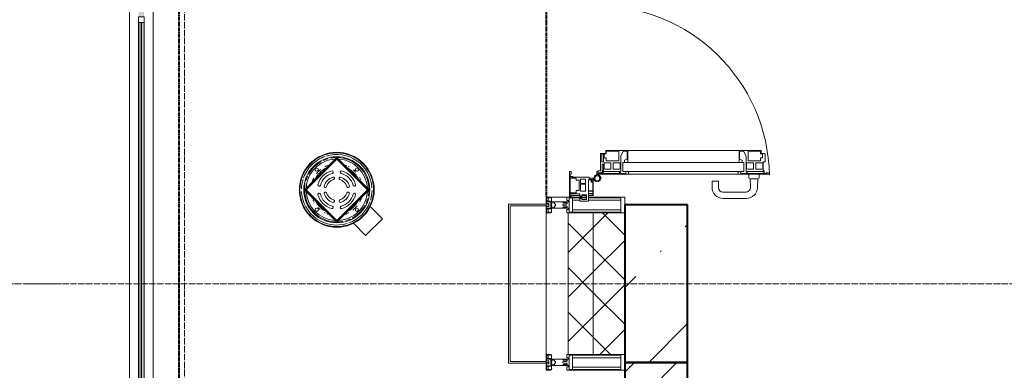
# Model space of a CAD drawing. Header units: millimetres. Extents: x -816133 to 919604, y 87941 to 147341.
# Tile 59 of 201: x -49377 to -46245, y 131199 to 132313. Entities that reach past the tile are written whole.
import ezdxf

# ---------------------------------------------------------------- set-up
doc = ezdxf.new("R2010")
doc.units = ezdxf.units.MM
for name, pattern in [('ADSK_Линия сетки', [25, 20, -2.5, 0, -2.5]), ('Линия сетки', [25, 20, -2.5, 0, -2.5]), ('Штрих_3_1_5_', [4.5, 3, -1.5]), ('Штриховая_ш3 п1_5', [4.5, 3, -1.5])]:
    doc.linetypes.add(name, pattern=pattern)
for name, color, linetype, lineweight in [('A-010-D_DIM', 7, 'Continuous', 9), ('A-200-M_WALL', 7, 'Continuous', 18), ('A-200-M_WALL_EXT', 7, 'Continuous', 18), ('A-200-M_WALL_INT', 7, 'Continuous', 18), ('A-200-M_WALL_PAT', 7, 'Continuous', 40), ('A-214-M_CURT_WALL', 7, 'Continuous', 18), ('A-215-M_CURT_PANEL', 7, 'Continuous', 18), ('A-280-M_COLUMN', 7, 'Continuous', 18), ('A-325-M_DOOR', 7, 'Continuous', 18), ('M-520-M_DRAINAGE_FW', 7, 'Continuous', 18), ('M-590-M_PIPEWORK', 7, 'Continuous', 18), ('Z-030-M_GRID', 7, 'Continuous', 9), ('Z-060-M_DETAIL', 7, 'Continuous', 18), ('Балясины', 7, 'Continuous', 30), ('Ограждение', 7, 'Continuous', 5), ('Поручни', 252, 'Continuous', 5), ('СС-011-ПОЖ-СИГНАЛИЗАЦИЯ', 1, 'Continuous', 30)]:
    doc.layers.add(name, color=color, linetype=linetype, lineweight=lineweight)
doc.layers.add('A-010-M_ROOM_SEPARATION', color=4, linetype='Штриховая_ш3 п1_5', lineweight=40, true_color=0x00ffff)

# ---------------------------------------------------------------- blocks, each defined once
blk = doc.blocks.new('Ограждение - 18Lx18W-7431883-К4_L10_35_100_')
at = {"layer": 'Балясины', "color": 253, "lineweight": 5, "true_color": 0xaaaaaa}
for p, q in [((9, 9), (-9, 9)), ((-9, 9), (-9, -9)), ((9, -9), (9, 9)), ((-9, -9), (9, -9))]:
    blk.add_line(p, q, dxfattribs=at)
blk = doc.blocks.new('10эт')
at = {"layer": 'Ограждение', "lineweight": 5}
h = blk.add_hatch(color=9, dxfattribs=at)
h.paths.add_polyline_path([(311305.7, 129909.1), (311313.7, 129909.1), (311313.7, 131180.7), (311305.7, 131180.7), (311305.7, 129996.5)])
h.paths.add_polyline_path([(311313.7, 131198.7), (311313.7, 132461.4), (311305.7, 132461.4), (311305.7, 131198.7)])
h.paths.add_polyline_path([(311313.7, 132479.4), (311313.7, 133751.1), (311305.7, 133751.1), (311305.7, 132479.4)])
h = blk.add_hatch(color=9, dxfattribs=at)
h.paths.add_polyline_path([(311314.7, 129909.1), (311322.7, 129909.1), (311322.7, 131180.7), (311314.7, 131180.7), (311314.7, 129996.5)])
h.paths.add_polyline_path([(311322.7, 131198.7), (311322.7, 132461.4), (311314.7, 132461.4), (311314.7, 131198.7)])
h.paths.add_polyline_path([(311322.7, 132479.4), (311322.7, 133751.1), (311314.7, 133751.1), (311314.7, 132479.4)])
at = {"layer": 'A-010-D_DIM', "color": 9, "lineweight": 20}
blk.add_line((310956.3, 130351.1), (311056.3, 130351.1), dxfattribs=at)
blk.add_line((310956.3, 130351.1), (311056.3, 130351.1), dxfattribs=at)
at = {"layer": 'A-010-M_ROOM_SEPARATION', "color": 9, "linetype": 'Штрих_3_1_5_'}
for p, q in [((311434.2, 129946.1), (311434.2, 136868.6)), ((312601.7, 131841.1), (312601.7, 130626.1))]:
    blk.add_line(p, q, dxfattribs=at)
at = {"layer": 'A-200-M_WALL', "color": 9, "lineweight": 9}
for p, q in [((312671.7, 130576.1), (312671.7, 130126.1)), ((312851.7, 130576.1), (312671.7, 130576.1)), ((312751.7, 130126.1), (312751.7, 130576.1)), ((312851.7, 130126.1), (312851.7, 130576.1)), ((312671.7, 130126.1), (312851.7, 130126.1))]:
    blk.add_line(p, q, dxfattribs=at)
at = {"layer": 'A-200-M_WALL_EXT', "color": 9, "lineweight": 40}
for p, q in [((313051.5, 130601.1), (312851.5, 130601.1)), ((312851.5, 130601.1), (312851.5, 130101.1)), ((313051.5, 130101.1), (313051.5, 130601.1)), ((312851.5, 130101.1), (313051.5, 130101.1))]:
    blk.add_line(p, q, dxfattribs=at)
at = {"layer": 'A-200-M_WALL_INT', "color": 9, "lineweight": 40}
for p, q in [((312851.5, 130101.1), (312851.5, 129731.1)), ((313051.5, 130101.1), (312851.5, 130101.1)), ((313051.5, 129731.1), (313051.5, 130101.1))]:
    blk.add_line(p, q, dxfattribs=at)
at = {"layer": 'A-200-M_WALL_PAT', "color": 9, "linetype": 'Continuous', "lineweight": 5}
for p, q in [((312751.7, 130530.1), (312797.7, 130576.1)), ((312851.7, 130505), (312780.7, 130576.1)), ((312751.7, 130463.6), (312671.7, 130543.6)), ((312671.7, 130450.1), (312751.7, 130530.1)), ((312751.7, 130388.6), (312851.7, 130488.6)), ((312851.7, 130363.6), (312751.7, 130463.6)), ((312751.7, 130322.2), (312671.7, 130402.2)), ((312671.7, 130308.6), (312751.7, 130388.6)), ((312751.7, 130247.2), (312851.7, 130347.2)), ((312851.7, 130222.2), (312751.7, 130322.2)), ((312751.7, 130180.8), (312671.7, 130260.8)), ((312671.7, 130167.2), (312751.7, 130247.2)), ((312772, 130126.1), (312851.7, 130205.8)), ((312806.4, 130126.1), (312751.7, 130180.8))]:
    blk.add_line(p, q, dxfattribs=at)
at = {"layer": 'A-200-M_WALL_PAT', "color": 9, "linetype": 'Continuous', "lineweight": 9}
for p, q in [((313044.2, 130531.6), (313051.5, 130538.9)), ((312965.6, 130453), (312968, 130455.4)), ((312851.5, 130338.9), (312887, 130374.4)), ((312928, 130101.1), (313051.5, 130224.6)), ((312851.5, 129934.7), (313017.8, 130101.1)), ((312851.5, 130069.5), (312883.1, 130101.1)), ((312866.4, 130088.3), (312868.9, 130086))]:
    blk.add_line(p, q, dxfattribs=at)
at = {"layer": 'A-214-M_CURT_WALL', "color": 9, "lineweight": 5}
for p, q in [((312601.7, 130626.1), (312711.8, 130626.1)), ((312601.7, 130603.6), (312601.7, 130626.1)), ((312715.1, 130626.1), (312730.1, 130626.1)), ((312736.8, 130626.1), (312851.7, 130626.1)), ((312851.7, 130601.1), (312851.7, 130626.1)), ((312601.7, 130103.6), (312601.7, 130598.6)), ((312601.7, 130076.1), (312601.7, 130098.6))]:
    blk.add_line(p, q, dxfattribs=at)
at = {"layer": 'A-215-M_CURT_PANEL', "color": 9, "lineweight": 5}
for p, q in [((312681.2, 130707.1), (312676.2, 130707.1)), ((312676.2, 130707.1), (312676.2, 130628.1)), ((312678.2, 130692.1), (312678.2, 130698.5)), ((312678.2, 130698.5), (312681.2, 130698.5)), ((312681.2, 130698.5), (312681.2, 130707.1)), ((312697.2, 130686.1), (312677.9, 130686.1)), ((312678, 130639.9), (312678, 130690.4)), ((312678, 130690.4), (312684.8, 130690.4)), ((312686.5, 130692.1), (312678.2, 130692.1)), ((312684.8, 130690.4), (312684.8, 130687.4)), ((312684.8, 130687.4), (312689.9, 130687.4)), ((312686.5, 130689.1), (312686.5, 130692.1)), ((312738.2, 130689.1), (312686.5, 130689.1)), ((312689.9, 130687.4), (312690.7, 130686.6)), ((312690.7, 130686.6), (312697.2, 130686.6)), ((312697.2, 130686.6), (312697.2, 130680.3)), ((312697.2, 130680.3), (312706.7, 130680.3)), ((312706.7, 130680.3), (312706.7, 130647)), ((312710.5, 130669.3), (312710.5, 130683.6)), ((312710.5, 130683.6), (312726.7, 130683.6)), ((312726.7, 130669.3), (312710.5, 130669.3)), ((312710.5, 130644.5), (312710.5, 130667.1)), ((312710.5, 130667.1), (312726.7, 130667.1)), ((312726.7, 130683.6), (312726.7, 130669.3)), ((312726.7, 130667.1), (312726.7, 130644.5)), ((312735.9, 130680.5), (312744.5, 130680.5)), ((312735.9, 130646.4), (312735.9, 130680.5)), ((312738.2, 130682.1), (312738.2, 130689.1)), ((312751.7, 130686.1), (312738.2, 130686.1)), ((312751.7, 130682.1), (312738.2, 130682.1)), ((312744.5, 130680.5), (312744.5, 130673.5)), ((312744.5, 130673.5), (312750.1, 130673.5)), ((312746.1, 130674.8), (312746.1, 130680.8)), ((312746.1, 130680.8), (312750.4, 130680.8)), ((312750.4, 130674.8), (312746.1, 130674.8)), ((312750.1, 130673.5), (312750.1, 130646.4)), ((312750.4, 130680.8), (312750.4, 130674.8)), ((312751.7, 130682.1), (312751.7, 130686.1)), ((312751.7, 130631.1), (312751.7, 130682.1)), ((312697.2, 130639.9), (312678, 130639.9)), ((312678.4, 130629.6), (312678.4, 130636.1)), ((312678.4, 130636.1), (312708.3, 130636.1)), ((312706.7, 130647), (312697.2, 130647)), ((312697.2, 130647), (312697.2, 130639.9)), ((312708.3, 130636.1), (312708.3, 130629.1)), ((312726.7, 130644.5), (312710.5, 130644.5)), ((312750.1, 130646.4), (312735.9, 130646.4)), ((312736.2, 130638.1), (312736.2, 130645)), ((312736.2, 130645), (312749.9, 130645)), ((312749.9, 130638.1), (312736.2, 130638.1)), ((312736.8, 130613.1), (312736.8, 130636.5)), ((312736.8, 130636.5), (312750.2, 130636.5)), ((312749.9, 130645), (312749.9, 130638.1)), ((312750.2, 130636.5), (312750.2, 130631.1)), ((312676.2, 130628.1), (312681.2, 130628.1)), ((312678.4, 130631.1), (312708.3, 130631.1)), ((312681.2, 130629.6), (312678.4, 130629.6)), ((312681.2, 130628.1), (312681.2, 130629.6)), ((312708.3, 130629.1), (312711.8, 130629.1)), ((312711.8, 130622.1), (312708.3, 130622.1)), ((312708.3, 130622.1), (312708.3, 130613.1)), ((312708.3, 130613.1), (312736.8, 130613.1)), ((312711.8, 130629.1), (312711.8, 130622.1)), ((312715.1, 130618.1), (312715.1, 130633.1)), ((312715.1, 130633.1), (312730.1, 130633.1)), ((312715.1, 130631.1), (312730.1, 130631.1)), ((312730.1, 130618.1), (312715.1, 130618.1)), ((312730.1, 130633.1), (312730.1, 130618.1)), ((312736.8, 130631.1), (312750.2, 130631.1)), ((312750.2, 130631.1), (312751.7, 130631.1))]:
    blk.add_line(p, q, dxfattribs=at)
at = {"layer": 'A-280-M_COLUMN', "color": 9, "lineweight": 5}
for p, q in [((312481.7, 130603.6), (312601.7, 130603.6)), ((312481.7, 130098.6), (312481.7, 130603.6)), ((312486.7, 130598.6), (312486.7, 130103.6)), ((312601.7, 130598.6), (312486.7, 130598.6)), ((312601.7, 130603.6), (312601.7, 130598.6)), ((312486.7, 130103.6), (312601.7, 130103.6)), ((312601.7, 130103.6), (312601.7, 130098.6)), ((312601.7, 130098.6), (312481.7, 130098.6))]:
    blk.add_line(p, q, dxfattribs=at)
at = {"layer": 'A-325-M_DOOR', "color": 9, "lineweight": 5}
for p, q in [((312791, 130765.2), (312775, 130765.2)), ((312775, 130765.2), (312775, 130709.9)), ((312778.5, 130738.7), (312778.5, 130763.7)), ((312778.5, 130763.7), (312784, 130763.7)), ((312784, 130763.7), (312784, 130738.7)), ((312786.2, 130751.1), (312786.2, 130763.5)), ((312786.2, 130763.5), (312792.7, 130763.5)), ((312861, 130774.1), (312791, 130774.1)), ((312791, 130774.1), (312791, 130765.2)), ((312792.7, 130763.5), (312792.7, 130771.7)), ((312792.7, 130771.7), (312832.3, 130771.7)), ((312832.3, 130771.7), (312832.3, 130741)), ((312838.8, 130755.9), (312846.4, 130771.7)), ((312846.4, 130771.7), (312859.5, 130771.7)), ((312859.5, 130771.7), (312859.5, 130745.2)), ((312861, 130736.3), (312861, 130774.1)), ((313215.3, 130774.1), (312861, 130774.1)), ((313285.3, 130774.1), (313215.3, 130774.1)), ((313215.3, 130774.1), (313215.3, 130736.3)), ((313285.3, 130774.1), (313215.3, 130774.1)), ((313215.3, 130774.1), (313215.3, 130736.3)), ((313216.8, 130745.2), (313216.8, 130771.7)), ((313216.8, 130771.7), (313229.8, 130771.7)), ((313216.8, 130745.2), (313216.8, 130771.7)), ((313216.8, 130771.7), (313229.8, 130771.7)), ((313229.8, 130771.7), (313237.5, 130755.9)), ((313229.8, 130771.7), (313237.5, 130755.9)), ((313244, 130771.7), (313283.6, 130771.7)), ((313244, 130741), (313244, 130771.7)), ((313244, 130771.7), (313283.6, 130771.7)), ((313244, 130741), (313244, 130771.7)), ((313283.6, 130771.7), (313283.6, 130763.5)), ((313283.6, 130771.7), (313283.6, 130763.5)), ((313283.6, 130763.5), (313290.1, 130763.5)), ((313283.6, 130763.5), (313290.1, 130763.5)), ((313285.3, 130765.2), (313285.3, 130774.1)), ((313285.3, 130765.2), (313285.3, 130774.1)), ((313294.8, 130765.2), (313285.3, 130765.2)), ((313294.8, 130765.2), (313285.3, 130765.2)), ((313290.1, 130763.5), (313290.1, 130751.1)), ((313290.1, 130763.5), (313290.1, 130751.1)), ((313294.8, 130763.7), (313294.8, 130765.2)), ((313294.8, 130763.7), (313294.8, 130765.2)), ((313297.8, 130763.7), (313294.8, 130763.7)), ((313297.8, 130763.7), (313294.8, 130763.7)), ((313297.8, 130738.7), (313297.8, 130763.7)), ((313297.8, 130738.7), (313297.8, 130763.7)), ((312784, 130738.7), (312778.5, 130738.7)), ((312779.3, 130706.8), (312779.3, 130731)), ((312779.3, 130731), (312784, 130731)), ((312784, 130731), (312784, 130709.4)), ((312785.8, 130716.2), (312785.8, 130734.6)), ((312785.8, 130734.6), (312807.5, 130734.6)), ((312792.8, 130751.1), (312786.2, 130751.1)), ((312792.8, 130741), (312792.8, 130751.1)), ((312832.3, 130741), (312792.8, 130741)), ((312807.5, 130734.6), (312807.5, 130714.7)), ((312815.3, 130734.6), (312837, 130734.6)), ((312815.3, 130714.7), (312815.3, 130734.6)), ((312837, 130734.6), (312837, 130716.2)), ((312838.8, 130706.9), (312838.8, 130755.9)), ((313230.3, 130736.3), (312846, 130736.3)), ((312846, 130707.7), (312846, 130736.3)), ((312857.4, 130745.2), (312851.3, 130743)), ((312851.3, 130743), (312851.3, 130736.3)), ((312851.3, 130736.3), (312861, 130736.3)), ((312859.5, 130745.2), (312857.4, 130745.2)), ((313215.3, 130736.3), (313224.9, 130736.3)), ((313215.3, 130736.3), (313224.9, 130736.3)), ((313218.9, 130745.2), (313216.8, 130745.2)), ((313218.9, 130745.2), (313216.8, 130745.2)), ((313224.9, 130743), (313218.9, 130745.2)), ((313224.9, 130743), (313218.9, 130745.2)), ((313224.9, 130736.3), (313224.9, 130743)), ((313224.9, 130736.3), (313224.9, 130743)), ((313230.3, 130707.7), (313230.3, 130736.3)), ((313237.5, 130755.9), (313237.5, 130706.9)), ((313237.5, 130755.9), (313237.5, 130706.9)), ((313239.2, 130716.2), (313239.2, 130734.6)), ((313239.2, 130734.6), (313260.9, 130734.6)), ((313239.2, 130716.2), (313239.2, 130734.6)), ((313239.2, 130734.6), (313260.9, 130734.6)), ((313283.5, 130741), (313244, 130741)), ((313283.5, 130741), (313244, 130741)), ((313260.9, 130734.6), (313260.9, 130714.7)), ((313260.9, 130734.6), (313260.9, 130714.7)), ((313268.8, 130734.6), (313290.5, 130734.6)), ((313268.8, 130714.7), (313268.8, 130734.6)), ((313268.8, 130734.6), (313290.5, 130734.6)), ((313268.8, 130714.7), (313268.8, 130734.6)), ((313290.1, 130751.1), (313283.5, 130751.1)), ((313283.5, 130751.1), (313283.5, 130741)), ((313290.1, 130751.1), (313283.5, 130751.1)), ((313283.5, 130751.1), (313283.5, 130741)), ((313290.5, 130734.6), (313290.5, 130716.2)), ((313290.5, 130734.6), (313290.5, 130716.2)), ((313292.3, 130709.4), (313292.3, 130738.7)), ((313292.3, 130738.7), (313297.8, 130738.7)), ((313292.3, 130709.4), (313292.3, 130738.7)), ((313292.3, 130738.7), (313297.8, 130738.7)), ((312767.3, 130707.2), (312762.5, 130707.2)), ((312762.5, 130707.2), (312762.5, 130696.9)), ((312766, 130703.7), (312776.3, 130703.7)), ((312766, 130700.7), (312766, 130703.7)), ((312781, 130700.7), (312766, 130700.7)), ((312766, 130698.6), (312864, 130698.6)), ((312775, 130709.9), (312767.3, 130709.9)), ((312767.3, 130709.9), (312767.3, 130707.2)), ((312784, 130709.4), (312781, 130709.4)), ((312781, 130709.4), (312781, 130700.7)), ((312782.7, 130700.7), (312782.7, 130707.7)), ((312782.7, 130707.7), (312835.1, 130707.7)), ((312835.1, 130700.7), (312782.7, 130700.7)), ((312788.4, 130714.7), (312785.8, 130716.2)), ((312807.5, 130714.7), (312788.4, 130714.7)), ((312834.3, 130714.7), (312815.3, 130714.7)), ((312837, 130716.2), (312834.3, 130714.7)), ((312835.1, 130707.7), (312835.1, 130700.7)), ((312836.8, 130700.7), (312836.8, 130706.9)), ((312836.8, 130706.9), (312838.8, 130706.9)), ((312854.9, 130700.7), (312836.8, 130700.7)), ((312846, 130707.7), (313230.3, 130707.7)), ((312846, 130698.6), (313230.3, 130698.6)), ((312864, 130707.7), (312854.9, 130707.7)), ((312854.9, 130707.7), (312854.9, 130700.7)), ((312864, 130698.6), (312864, 130707.7)), ((313221.4, 130707.7), (313212.3, 130707.7)), ((313212.3, 130707.7), (313212.3, 130698.6)), ((313221.4, 130707.7), (313212.3, 130707.7)), ((313212.3, 130707.7), (313212.3, 130698.6)), ((313212.3, 130698.6), (313311.9, 130698.6)), ((313212.3, 130698.6), (313311.9, 130698.6)), ((313221.4, 130700.7), (313221.4, 130707.7)), ((313221.4, 130700.7), (313221.4, 130707.7)), ((313239.5, 130700.7), (313221.4, 130700.7)), ((313239.5, 130700.7), (313221.4, 130700.7)), ((313237.5, 130706.9), (313239.5, 130706.9)), ((313237.5, 130706.9), (313239.5, 130706.9)), ((313241.9, 130714.7), (313239.2, 130716.2)), ((313241.9, 130714.7), (313239.2, 130716.2)), ((313239.5, 130706.9), (313239.5, 130700.7)), ((313239.5, 130706.9), (313239.5, 130700.7)), ((313241.2, 130707.7), (313293.6, 130707.7)), ((313241.2, 130700.7), (313241.2, 130707.7)), ((313241.2, 130707.7), (313293.6, 130707.7)), ((313241.2, 130700.7), (313241.2, 130707.7)), ((313293.6, 130700.7), (313241.2, 130700.7)), ((313293.6, 130700.7), (313241.2, 130700.7)), ((313260.9, 130714.7), (313241.9, 130714.7)), ((313260.9, 130714.7), (313241.9, 130714.7)), ((313246.5, 130687.2), (313246.5, 130698.7)), ((313287.8, 130714.7), (313268.8, 130714.7)), ((313287.8, 130714.7), (313268.8, 130714.7)), ((313279, 130698.7), (313279, 130687.2)), ((313290.5, 130716.2), (313287.8, 130714.7)), ((313290.5, 130716.2), (313287.8, 130714.7)), ((313295.3, 130709.4), (313292.3, 130709.4)), ((313295.3, 130709.4), (313292.3, 130709.4)), ((313293.6, 130707.7), (313293.6, 130700.7)), ((313293.6, 130707.7), (313293.6, 130700.7)), ((313295.3, 130700.7), (313295.3, 130709.4)), ((313295.3, 130700.7), (313295.3, 130709.4)), ((313303.3, 130700.7), (313295.3, 130700.7)), ((313303.3, 130700.7), (313295.3, 130700.7)), ((313311.9, 130703.7), (313301.9, 130703.7)), ((313301.9, 130703.7), (313301.9, 130702.5)), ((313311.9, 130703.7), (313301.9, 130703.7)), ((313301.9, 130703.7), (313301.9, 130702.5)), ((313301.9, 130702.5), (313303.3, 130702.5)), ((313301.9, 130702.5), (313303.3, 130702.5)), ((313303.3, 130702.5), (313303.3, 130700.7)), ((313303.3, 130702.5), (313303.3, 130700.7)), ((313311.9, 130698.6), (313311.9, 130703.7)), ((313311.9, 130698.6), (313311.9, 130703.7)), ((313129.5, 130657.2), (313129.5, 130677.2)), ((313129.5, 130677.2), (313149.5, 130677.2)), ((313149.5, 130677.2), (313149.5, 130657.2)), ((313276.5, 130684.7), (313249, 130684.7)), ((313251.7, 130657.8), (313250.7, 130684.7)), ((313274.7, 130684.7), (313273.6, 130655.9)), ((313164.5, 130642.2), (313236.7, 130642.2)), ((313238.7, 130622.2), (313164.5, 130622.2))]:
    blk.add_line(p, q, dxfattribs=at)
for centre, radius, start, end in [((312764.4, 130686.1), 547.5, 0.9796, 90.7347), ((312768, 130698.6), 2.03, 180, 253.9279), ((312776.3, 130706.8), 3, 270, 0), ((312764.4, 130686.1), 11, 99.9716, 73.953), ((312764.4, 130686.1), 8, 0, 180), ((312764.4, 130686.1), 8, 180, 0), ((313249, 130687.2), 2.5, 180, 270), ((313276.5, 130687.2), 2.5, 270, 0), ((313164.5, 130657.2), 35, 180, 270), ((313164.5, 130657.2), 15, 180, 270), ((313236.7, 130657.2), 15, 270, 2.1944), ((313238.7, 130657.2), 35, 270, 357.8055)]:
    blk.add_arc(centre, radius, start, end, dxfattribs=at)
at = {"layer": 'M-520-M_DRAINAGE_FW', "color": 9, "lineweight": 5}
for p, q in [((311833.1, 130649.5), (311935.6, 130752)), ((311935.6, 130748.5), (311836.6, 130649.5)), ((311935.6, 130747.1), (311838, 130649.5)), ((312038.2, 130649.5), (311935.6, 130752)), ((311935.6, 130748.5), (312034.6, 130649.5)), ((312033.2, 130649.5), (311935.6, 130747.1)), ((311935.6, 130547), (311833.1, 130649.5)), ((311836.6, 130649.5), (311935.6, 130550.5)), ((311838, 130649.5), (311935.6, 130551.9)), ((312038.2, 130649.5), (311935.6, 130547)), ((311935.6, 130550.5), (312034.6, 130649.5)), ((311935.6, 130551.9), (312033.2, 130649.5)), ((312080.6, 130557.6), (312041.9, 130596.2)), ((311988.9, 130543.2), (312027.5, 130504.5)), ((312027.5, 130504.5), (312080.6, 130557.6))]:
    blk.add_line(p, q, dxfattribs=at)
for radius, start, end in [(119, 315, 135), (117.2, 315, 135), (112.2, 3.0494, 107.1357), (119, 135, 315), (117.2, 135, 315), (112.2, 135, 160.0863), (112.2, 109.9137, 135), (105, 315, 135), (102.3, 118.9162, 135), (97.7, 93.1874, 135), (102.3, 106.3537, 115), (102.3, 90.6896, 101.1473), (102.3, 0.9057, 89.127), (97.7, 3.8824, 86.1176), (105, 135, 315), (97.7, 135, 176.8126), (102.3, 135, 151.0838), (76.7, 135, 151.0044), (82.3, 135, 141.8956), (82.3, 128.1044, 135), (76.7, 118.9956, 135), (73, 135, 137.0271), (72.9, 133.3783, 136.6217), (73, 132.9729, 135), (82.3, 108.0427, 117.6827), (82.3, 67.5, 71.9573), (82.3, 61.1904, 63.7525), (76.7, 28.9956, 61.0044), (73, 42.9729, 47.0271), (72.9, 45, 46.6217), (72.9, 43.3783, 45), (82.3, 42.4519, 49.7372), (112.2, 162.8643, 178.7469), (102.3, 168.8527, 179.3336), (102.3, 155, 163.6463), (82.3, 152.3173, 161.9573), (82.3, 22.5, 28.8096), (82.3, 18.0427, 19.6984), (112.2, 183.0494, 287.1357), (102.3, 180.873, 269.0943), (97.7, 183.8824, 265.6326), (97.7, 315, 356.8126), (102.3, 348.8527, 359.3104), (112.2, 342.8643, 358.7469), (82.3, 198.0427, 199.6984), (82.3, 202.5, 208.8096), (76.7, 208.9956, 241.0044), (76.7, 315, 331.0044), (82.3, 332.3173, 341.9573), (112.2, 315, 340.0863), (102.3, 335, 343.6463), (82.3, 222.4519, 229.7372), (73, 222.9729, 227.0271), (72.9, 223.3783, 225), (72.9, 225, 226.6217), (82.3, 241.1904, 243.7525), (82.3, 247.5, 251.9573), (97.7, 273.1874, 315), (82.3, 288.0427, 297.6827), (76.7, 298.9956, 315), (102.3, 298.9162, 315), (73, 312.9729, 315), (72.9, 313.3783, 316.6217), (82.3, 308.1044, 315), (73, 315, 317.0271), (82.3, 315, 321.8956), (102.3, 315, 331.0838), (102.3, 270.6664, 281.1473), (102.3, 286.3537, 295.2324), (112.2, 289.9137, 315)]:
    blk.add_arc((311935.6, 130649.5), radius, start, end, dxfattribs=at)
at = {"layer": 'M-590-M_PIPEWORK', "color": 9, "lineweight": 5}
for centre in [(311872, 130713.1), (311999.3, 130713.1), (311872, 130585.9), (311999.3, 130585.9)]:
    blk.add_circle(centre, 4.99, dxfattribs=at)
for centre, radius, start, end in [((311935.6, 130649.5), 62, 105.0367, 164.9633), ((311935.6, 130649.5), 54, 105.0367, 164.9633), ((311920.6, 130705.5), 4, 285.0367, 105.0367), ((311950.7, 130705.5), 4, 74.9633, 254.9633), ((311935.6, 130649.5), 54, 15.0367, 74.9633), ((311935.6, 130649.5), 62, 15.0367, 74.9633), ((311935.6, 130649.5), 42, 107.1245, 162.8755), ((311935.6, 130649.5), 34, 107.1245, 162.8755), ((311924.4, 130685.8), 4, 287.1245, 107.1245), ((311946.8, 130685.8), 4, 72.8755, 252.8755), ((311935.6, 130649.5), 34, 17.1245, 72.8755), ((311935.6, 130649.5), 42, 17.1245, 72.8755), ((311879.6, 130664.5), 4, 164.9633, 344.9633), ((311879.6, 130634.4), 4, 15.0367, 195.0367), ((311935.6, 130649.5), 54, 195.0367, 254.9633), ((311899.3, 130660.7), 4, 162.8755, 342.8755), ((311899.3, 130638.3), 4, 17.1245, 197.1245), ((311935.6, 130649.5), 42, 197.1245, 252.8755), ((311935.6, 130649.5), 34, 197.1245, 252.8755), ((311935.6, 130649.5), 34, 287.1245, 342.8755), ((311935.6, 130649.5), 42, 287.1245, 342.8755), ((311935.6, 130649.5), 54, 285.0367, 344.9633), ((311971.9, 130660.7), 4, 197.1245, 17.1245), ((311971.9, 130638.3), 4, 342.8755, 162.8755), ((311991.6, 130664.5), 4, 195.0367, 15.0367), ((311991.6, 130634.4), 4, 344.9633, 164.9633), ((311935.6, 130649.5), 62, 195.0367, 254.9633), ((311924.4, 130613.2), 4, 252.8755, 72.8755), ((311946.8, 130613.2), 4, 107.1245, 287.1245), ((311935.6, 130649.5), 62, 285.0367, 344.9633), ((311920.6, 130593.5), 4, 254.9633, 74.9633), ((311950.7, 130593.5), 4, 105.0367, 285.0367)]:
    blk.add_arc(centre, radius, start, end, dxfattribs=at)
at = {"layer": 'Z-030-M_GRID', "color": 9, "linetype": 'Линия сетки'}
blk.add_line((311451.7, 116076.8), (311451.7, 137026.1), dxfattribs=at)
at = {"layer": 'Z-030-M_GRID', "color": 9, "linetype": 'ADSK_Линия сетки'}
blk.add_line((358421.7, 130351.1), (308438.4, 130351.1), dxfattribs=at)
at = {"layer": 'Z-060-M_DETAIL', "color": 9, "lineweight": 5}
for p, q in [((312601.7, 130626.1), (312616, 130626.1)), ((312601.7, 130626.1), (312601.7, 130601.1)), ((312603, 130624.8), (312611.6, 130624.8)), ((312603, 130624.8), (312603, 130612.9)), ((312603, 130612.9), (312608.6, 130612.9)), ((312603.2, 130605.9), (312603.2, 130611.6)), ((312603.2, 130611.6), (312613, 130611.6)), ((312603.2, 130605.9), (312609.7, 130605.9)), ((312606.2, 130622.4), (312606.2, 130623.6)), ((312609.7, 130623.6), (312606.2, 130623.6)), ((312606.2, 130622.4), (312608.2, 130622.4)), ((312606.2, 130614.2), (312606.2, 130615.3)), ((312608.2, 130615.3), (312606.2, 130615.3)), ((312606.2, 130614.2), (312608.9, 130613.2)), ((312608.2, 130622.4), (312608.2, 130615.3)), ((312609.3, 130613.7), (312608.6, 130612.9)), ((312609.3, 130613.7), (312613.1, 130612.4)), ((312611.9, 130624.3), (312609.7, 130623.6)), ((312609.7, 130601.1), (312609.7, 130605.9)), ((312610.7, 130613.3), (312616.5, 130613.3)), ((312612.3, 130623.6), (312611.6, 130624.8)), ((312612.3, 130623.6), (312616.3, 130624.9)), ((312613, 130611.6), (312613.1, 130612.3)), ((312616.3, 130624.9), (312616, 130626.1)), ((312618.7, 130624.9), (312616.3, 130624.9)), ((312616.5, 130613.3), (312616.5, 130601.1)), ((312617.7, 130623.4), (312617.7, 130622.4)), ((312618.7, 130623.4), (312617.7, 130623.4)), ((312619.4, 130620), (312617.7, 130622.4)), ((312618.3, 130619.4), (312619.4, 130620)), ((312618.3, 130608.4), (312618.3, 130619.4)), ((312619.7, 130608.4), (312618.3, 130608.4)), ((312619.7, 130603.7), (312618.5, 130603.7)), ((312618.5, 130603.7), (312618.5, 130601.1)), ((312618.7, 130623.4), (312618.7, 130624.9)), ((312654.7, 130611.1), (312618.7, 130611.1)), ((312618.7, 130611.1), (312618.7, 130608.6)), ((312618.7, 130608.6), (312620.2, 130608.6)), ((312619.7, 130603.7), (312619.7, 130608.4)), ((312620.2, 130608.6), (312620.2, 130609.6)), ((312620.2, 130609.6), (312624.7, 130609.6)), ((312624.7, 130609.6), (312631.7, 130602.6)), ((312654.7, 130611.1), (312673, 130611.1)), ((312654.7, 130609.8), (312654.7, 130611.1)), ((312654.7, 130609.8), (312656.4, 130608.1)), ((312654.7, 130602.4), (312656.3, 130604)), ((312666.8, 130604), (312656.3, 130604)), ((312666.9, 130608.1), (312656.4, 130608.1)), ((312669, 130605.2), (312666.8, 130604)), ((312666.9, 130608.1), (312669, 130606.9)), ((312667, 130615.1), (312667, 130626.1)), ((312667, 130626.1), (312711.8, 130626.1)), ((312673, 130615.1), (312667, 130615.1)), ((312669, 130605.2), (312669, 130606.9)), ((312673, 130611.1), (312673, 130615.1)), ((312675.3, 130601.6), (312675.3, 130624.1)), ((312711.8, 130624.1), (312675.3, 130624.1)), ((312685.7, 130601.1), (312685.7, 130624.1)), ((312685.7, 130616), (312708.3, 130616)), ((312715.1, 130626.1), (312730.1, 130626.1)), ((312730.1, 130624.1), (312715.1, 130624.1)), ((312736.8, 130626.1), (312851.7, 130626.1)), ((312839, 130624.1), (312736.8, 130624.1)), ((312736.8, 130616), (312839, 130616)), ((312839, 130624.1), (312839, 130601.1)), ((312851.7, 130626.1), (312851.7, 130601.1)), ((312601.7, 130576.1), (312601.7, 130601.1)), ((312601.7, 130601.1), (312609.7, 130601.1)), ((312601.7, 130601.1), (312609.7, 130601.1)), ((312601.7, 130576.1), (312616, 130576.1)), ((312603, 130577.4), (312603, 130589.3)), ((312603, 130589.3), (312608.6, 130589.3)), ((312603, 130577.4), (312611.6, 130577.4)), ((312603.2, 130596.3), (312603.2, 130590.6)), ((312603.2, 130596.3), (312609.7, 130596.3)), ((312603.2, 130590.6), (312613, 130590.6)), ((312606.2, 130587.9), (312608.9, 130588.9)), ((312606.2, 130587.9), (312606.2, 130586.9)), ((312608.2, 130586.9), (312606.2, 130586.9)), ((312606.2, 130579.8), (312606.2, 130578.6)), ((312606.2, 130579.8), (312608.2, 130579.8)), ((312609.7, 130578.6), (312606.2, 130578.6)), ((312608.2, 130579.8), (312608.2, 130586.9)), ((312609.3, 130588.4), (312608.6, 130589.3)), ((312609.3, 130588.4), (312613.1, 130589.7)), ((312609.7, 130601.1), (312609.7, 130596.3)), ((312611.9, 130577.8), (312609.7, 130578.6)), ((312610.7, 130588.9), (312616.5, 130588.9)), ((312612.3, 130578.5), (312611.6, 130577.4)), ((312612.3, 130578.5), (312616.3, 130577.2)), ((312613, 130590.6), (312613.1, 130589.8)), ((312616.3, 130577.2), (312616, 130576.1)), ((312618.7, 130577.2), (312616.3, 130577.2)), ((312616.5, 130601.1), (312618.5, 130601.1)), ((312616.5, 130588.9), (312616.5, 130601.1)), ((312616.5, 130601.1), (312618.5, 130601.1)), ((312619.4, 130582.1), (312617.7, 130579.7)), ((312617.7, 130578.7), (312617.7, 130579.7)), ((312618.7, 130578.7), (312617.7, 130578.7)), ((312619.7, 130593.7), (312618.3, 130593.7)), ((312618.3, 130593.7), (312618.3, 130582.7)), ((312618.3, 130582.7), (312619.4, 130582.1)), ((312618.5, 130598.4), (312618.5, 130601.1)), ((312619.7, 130598.4), (312618.5, 130598.4)), ((312618.7, 130591.1), (312618.7, 130593.6)), ((312618.7, 130593.6), (312620.2, 130593.6)), ((312654.7, 130591.1), (312618.7, 130591.1)), ((312618.7, 130578.7), (312618.7, 130577.2)), ((312619.7, 130598.4), (312619.7, 130593.7)), ((312620.2, 130593.6), (312620.2, 130592.6)), ((312620.2, 130592.6), (312624.7, 130592.6)), ((312624.7, 130592.6), (312631.7, 130599.5)), ((312631.7, 130602.6), (312631.7, 130601.1)), ((312631.7, 130599.5), (312631.7, 130601.1)), ((312654.7, 130601.1), (312654.7, 130602.4)), ((312654.7, 130601.1), (312654.7, 130599.8)), ((312654.7, 130599.8), (312656.3, 130598.1)), ((312654.7, 130592.4), (312656.4, 130594)), ((312654.7, 130592.4), (312654.7, 130591.1)), ((312654.7, 130591.1), (312673, 130591.1)), ((312666.8, 130598.1), (312656.3, 130598.1)), ((312666.9, 130594), (312656.4, 130594)), ((312669, 130596.9), (312666.8, 130598.1)), ((312666.9, 130594), (312669, 130595.2)), ((312667, 130587.1), (312667, 130576.1)), ((312673, 130587.1), (312667, 130587.1)), ((312667, 130576.1), (312851.7, 130576.1)), ((312669, 130596.9), (312669, 130595.2)), ((312673, 130591.1), (312673, 130587.1)), ((312675.3, 130600.6), (312675.3, 130578.1)), ((312839, 130578.1), (312675.3, 130578.1)), ((312685.7, 130601.1), (312685.7, 130578.1)), ((312685.7, 130586.2), (312839, 130586.2)), ((312839, 130578.1), (312839, 130601.1)), ((312851.7, 130576.1), (312851.7, 130601.1)), ((312601.7, 130126.1), (312616, 130126.1)), ((312601.7, 130126.1), (312601.7, 130101.1)), ((312603, 130124.8), (312611.6, 130124.8)), ((312603, 130124.8), (312603, 130112.9)), ((312603, 130112.9), (312608.6, 130112.9)), ((312603.2, 130105.9), (312603.2, 130111.6)), ((312603.2, 130111.6), (312613, 130111.6)), ((312603.2, 130105.9), (312609.7, 130105.9)), ((312606.2, 130122.4), (312606.2, 130123.6)), ((312609.7, 130123.6), (312606.2, 130123.6)), ((312606.2, 130122.4), (312608.2, 130122.4)), ((312606.2, 130114.2), (312606.2, 130115.3)), ((312608.2, 130115.3), (312606.2, 130115.3)), ((312606.2, 130114.2), (312608.9, 130113.2)), ((312608.2, 130122.4), (312608.2, 130115.3)), ((312609.3, 130113.7), (312608.6, 130112.9)), ((312609.3, 130113.7), (312613.1, 130112.4)), ((312611.9, 130124.3), (312609.7, 130123.6)), ((312609.7, 130101.1), (312609.7, 130105.9)), ((312610.7, 130113.3), (312616.5, 130113.3)), ((312612.3, 130123.6), (312611.6, 130124.8)), ((312612.3, 130123.6), (312616.3, 130124.9)), ((312613, 130111.6), (312613.1, 130112.3)), ((312616.3, 130124.9), (312616, 130126.1)), ((312618.7, 130124.9), (312616.3, 130124.9)), ((312616.5, 130113.3), (312616.5, 130101.1)), ((312617.7, 130123.4), (312617.7, 130122.4)), ((312618.7, 130123.4), (312617.7, 130123.4)), ((312619.4, 130120), (312617.7, 130122.4)), ((312618.3, 130119.4), (312619.4, 130120)), ((312618.3, 130108.4), (312618.3, 130119.4)), ((312619.7, 130108.4), (312618.3, 130108.4)), ((312619.7, 130103.7), (312618.5, 130103.7)), ((312618.5, 130103.7), (312618.5, 130101.1)), ((312618.7, 130123.4), (312618.7, 130124.9)), ((312654.7, 130111.1), (312618.7, 130111.1)), ((312618.7, 130111.1), (312618.7, 130108.6)), ((312618.7, 130108.6), (312620.2, 130108.6)), ((312619.7, 130103.7), (312619.7, 130108.4)), ((312620.2, 130108.6), (312620.2, 130109.6)), ((312620.2, 130109.6), (312624.7, 130109.6)), ((312624.7, 130109.6), (312631.7, 130102.6)), ((312631.7, 130102.6), (312631.7, 130101.1)), ((312654.7, 130111.1), (312673, 130111.1)), ((312654.7, 130109.8), (312654.7, 130111.1)), ((312654.7, 130109.8), (312656.4, 130108.1)), ((312654.7, 130102.4), (312656.3, 130104)), ((312666.8, 130104), (312656.3, 130104)), ((312666.9, 130108.1), (312656.4, 130108.1)), ((312669, 130105.2), (312666.8, 130104)), ((312666.9, 130108.1), (312669, 130106.9)), ((312667, 130115.1), (312667, 130126.1)), ((312667, 130126.1), (312851.7, 130126.1)), ((312673, 130115.1), (312667, 130115.1)), ((312669, 130105.2), (312669, 130106.9)), ((312673, 130111.1), (312673, 130115.1)), ((312675.3, 130101.6), (312675.3, 130124.1)), ((312839, 130124.1), (312675.3, 130124.1)), ((312685.7, 130101.1), (312685.7, 130124.1)), ((312685.7, 130116), (312839, 130116)), ((312839, 130124.1), (312839, 130101.1)), ((312851.7, 130126.1), (312851.7, 130101.1)), ((312601.7, 130076.1), (312601.7, 130101.1)), ((312601.7, 130101.1), (312609.7, 130101.1)), ((312601.7, 130101.1), (312609.7, 130101.1)), ((312601.7, 130076.1), (312616, 130076.1)), ((312603, 130077.4), (312603, 130089.3)), ((312603, 130089.3), (312608.6, 130089.3)), ((312603, 130077.4), (312611.6, 130077.4)), ((312603.2, 130096.3), (312603.2, 130090.6)), ((312603.2, 130096.3), (312609.7, 130096.3)), ((312603.2, 130090.6), (312613, 130090.6)), ((312606.2, 130087.9), (312608.9, 130088.9)), ((312606.2, 130087.9), (312606.2, 130086.9)), ((312608.2, 130086.9), (312606.2, 130086.9)), ((312606.2, 130079.8), (312606.2, 130078.6)), ((312606.2, 130079.8), (312608.2, 130079.8)), ((312609.7, 130078.6), (312606.2, 130078.6)), ((312608.2, 130079.8), (312608.2, 130086.9)), ((312609.3, 130088.4), (312608.6, 130089.3)), ((312609.3, 130088.4), (312613.1, 130089.7)), ((312609.7, 130101.1), (312609.7, 130096.3)), ((312611.9, 130077.8), (312609.7, 130078.6)), ((312610.7, 130088.9), (312616.5, 130088.9)), ((312612.3, 130078.5), (312611.6, 130077.4)), ((312612.3, 130078.5), (312616.3, 130077.2)), ((312613, 130090.6), (312613.1, 130089.8)), ((312616.3, 130077.2), (312616, 130076.1)), ((312618.7, 130077.2), (312616.3, 130077.2)), ((312616.5, 130101.1), (312618.5, 130101.1)), ((312616.5, 130088.9), (312616.5, 130101.1)), ((312616.5, 130101.1), (312618.5, 130101.1)), ((312619.4, 130082.1), (312617.7, 130079.7)), ((312617.7, 130078.7), (312617.7, 130079.7)), ((312618.7, 130078.7), (312617.7, 130078.7)), ((312619.7, 130093.7), (312618.3, 130093.7)), ((312618.3, 130093.7), (312618.3, 130082.7)), ((312618.3, 130082.7), (312619.4, 130082.1)), ((312618.5, 130098.4), (312618.5, 130101.1)), ((312619.7, 130098.4), (312618.5, 130098.4)), ((312618.7, 130091.1), (312618.7, 130093.6)), ((312618.7, 130093.6), (312620.2, 130093.6)), ((312654.7, 130091.1), (312618.7, 130091.1)), ((312618.7, 130078.7), (312618.7, 130077.2)), ((312619.7, 130098.4), (312619.7, 130093.7)), ((312620.2, 130093.6), (312620.2, 130092.6)), ((312620.2, 130092.6), (312624.7, 130092.6)), ((312624.7, 130092.6), (312631.7, 130099.5)), ((312631.7, 130099.5), (312631.7, 130101.1)), ((312654.7, 130101.1), (312654.7, 130102.4)), ((312654.7, 130101.1), (312654.7, 130099.8)), ((312654.7, 130099.8), (312656.3, 130098.1)), ((312654.7, 130092.4), (312656.4, 130094)), ((312654.7, 130092.4), (312654.7, 130091.1)), ((312654.7, 130091.1), (312673, 130091.1)), ((312666.8, 130098.1), (312656.3, 130098.1)), ((312666.9, 130094), (312656.4, 130094)), ((312669, 130096.9), (312666.8, 130098.1)), ((312666.9, 130094), (312669, 130095.2)), ((312667, 130087.1), (312667, 130076.1)), ((312673, 130087.1), (312667, 130087.1)), ((312667, 130076.1), (312851.7, 130076.1)), ((312669, 130096.9), (312669, 130095.2)), ((312673, 130091.1), (312673, 130087.1)), ((312675.3, 130100.6), (312675.3, 130078.1)), ((312839, 130078.1), (312675.3, 130078.1)), ((312685.7, 130101.1), (312685.7, 130078.1)), ((312685.7, 130086.2), (312839, 130086.2)), ((312839, 130078.1), (312839, 130101.1)), ((312851.7, 130076.1), (312851.7, 130101.1))]:
    blk.add_line(p, q, dxfattribs=at)
for centre, start, end in [((312674.8, 130601.6), 270, 0), ((312674.8, 130600.6), 0, 90), ((312674.8, 130101.6), 270, 0), ((312674.8, 130100.6), 0, 90)]:
    blk.add_arc(centre, 0.5, start, end, dxfattribs=at)
at = {"layer": 'Поручни', "color": 9, "lineweight": 5}
for p, q in [((311276.7, 129909.1), (311276.7, 133751.1)), ((311351.7, 133751.1), (311351.7, 129946.1)), ((311305.2, 129909.1), (311305.2, 131180.7)), ((311305.7, 131180.7), (311305.7, 129909.1)), ((311313.7, 129909.1), (311313.7, 131180.7)), ((311314.7, 131180.7), (311314.7, 129909.1)), ((311322.7, 129909.1), (311322.7, 131180.7)), ((311323.2, 129909.1), (311323.2, 131180.7))]:
    blk.add_line(p, q, dxfattribs=at)
at = {"color": 9, "rotation": 180}
blk.add_blockref('Ограждение - 18Lx18W-7431883-К4_L10_35_100_', (311314.2, 131189.7), dxfattribs=at)

msp = doc.modelspace()

# ---------------------------------------------------------------- block references
at = {"layer": 'СС-011-ПОЖ-СИГНАЛИЗАЦИЯ', "color": 9, "lineweight": 30}
msp.add_blockref('10эт', (-360303.7, 1122.9), dxfattribs=at)

doc.saveas('drawing.dxf')
